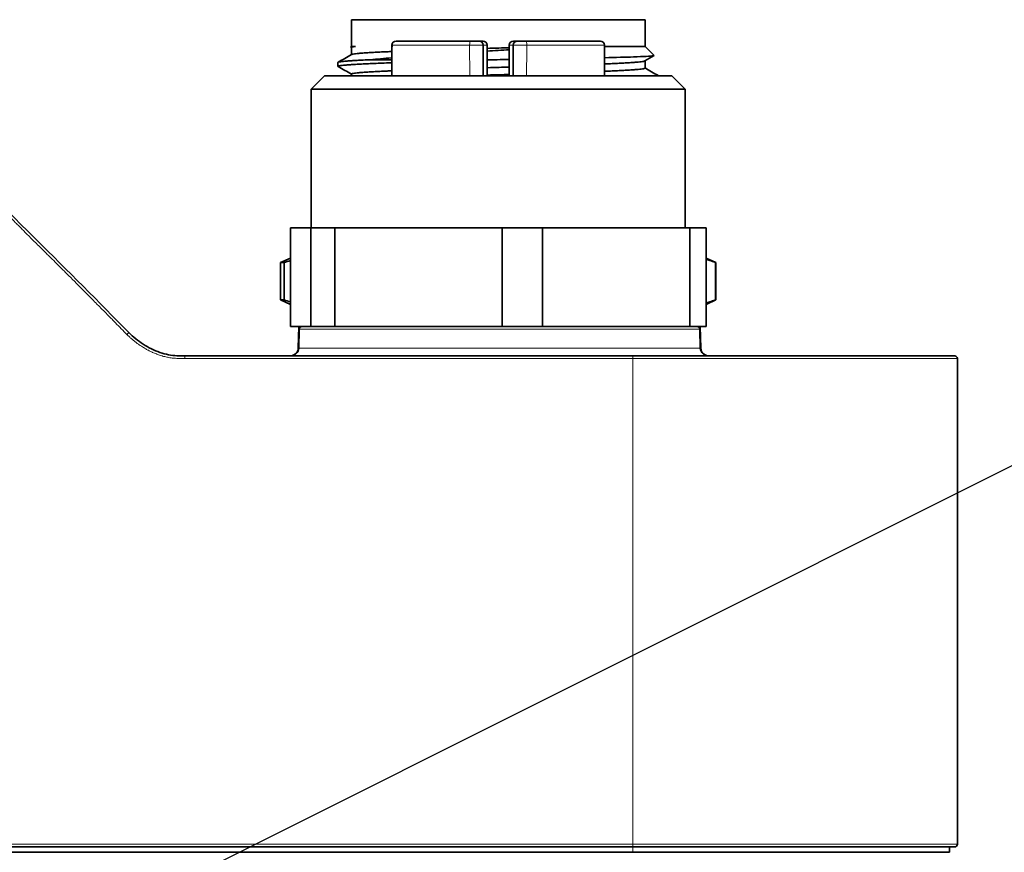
# Model space of a CAD drawing. Header units: millimetres. Extents: x 10 to 830, y 10 to 584.
# Tile 32 of 174: x 281 to 318, y 204 to 235. Entities that reach past the tile are written whole.
import ezdxf

# ---------------------------------------------------------------- set-up
doc = ezdxf.new("R2010")
doc.units = ezdxf.units.MM
doc.header["$LTSCALE"] = 2
for name, color, linetype, lineweight in [('Sichtbar (ISO)', 7, 'Continuous', 35), ('Sichtbar schmal (ISO)', 7, 'Continuous', 18), ('Symbol (ISO)', 7, 'Continuous', 25)]:
    doc.layers.add(name, color=color, linetype=linetype, lineweight=lineweight)
doc.styles.add('Notiztext (ISO)', font='isocpeur.ttf')
doc.dimstyles.new('Standard - Methode 1b (ISO)$7', dxfattribs={"dimscale": 2, "dimtxt": 3.5, "dimasz": 2.5, "dimexe": 2, "dimexo": 0, "dimgap": 0.762, "dimtad": 1, "dimtoh": 1, "dimdsep": 46, "dimtxsty": 'Notiztext (ISO)', "dimcen": 0.09, "dimdle": 10, "dimclrd": 256, "dimclre": 256, "dimclrt": 256, "dimazin": 2, "dimtfac": 1, "dimtmove": 0, "dimatfit": 3, "dimfxl": 1, "dimtolj": 1, "dimlwd": -1, "dimlwe": -1, "dimarcsym": 0})

msp = doc.modelspace()

# ---------------------------------------------------------------- linework, layer by layer
at = {"layer": 'Sichtbar (ISO)'}
for p, q in [((304.83471382, 234.86790503), (293.8348231, 234.86790503)), ((293.8348231, 233.86795967), (293.8348231, 234.86790503)), ((304.83471382, 233.86795967), (304.83471382, 234.86790503)), ((293.8348231, 233.86795967), (293.81083659, 233.84397316)), ((293.83482309, 233.82607584), (293.81267208, 233.83888094)), ((293.8348231, 233.86795967), (293.98875464, 233.86795967)), ((293.8348231, 233.55760476), (293.8348231, 233.83022109)), ((295.35695926, 233.91813818), (295.34914078, 232.76790502)), ((295.51688969, 234.06790481), (295.50816434, 234.06790495)), ((295.51688996, 234.06790502), (298.30312131, 234.06790502)), ((298.62084777, 234.0679049), (298.30312125, 234.06790481)), ((298.62085037, 234.06790502), (298.76701157, 234.06790502)), ((298.77805835, 232.76790502), (298.77203899, 233.91750873)), ((298.9182095, 233.9174967), (298.9242288, 232.76790502)), ((299.75132742, 233.9174967), (299.74530812, 232.76790502)), ((299.89749793, 233.91750873), (299.89147857, 232.76790502)), ((299.90252535, 234.06790502), (300.04868517, 234.06790502)), ((300.36641555, 234.06790481), (300.04868918, 234.06790492)), ((300.36641547, 234.06790502), (303.15264694, 234.06790502)), ((303.16137255, 234.06790496), (303.15264717, 234.06790481)), ((303.32039614, 232.76790502), (303.31257766, 233.91813818)), ((303.31291874, 233.86795967), (304.83471382, 233.86795967)), ((304.83471382, 233.86795967), (305.17568458, 233.52698891)), ((305.17394432, 233.52216549), (304.8277845, 233.32207012)), ((293.33476846, 233.11881519), (293.33476846, 233.26498537)), ((295.35321916, 233.36790503), (294.54609759, 233.36790503)), ((294.63476846, 233.22554924), (294.63476846, 233.22566018)), ((299.29994812, 233.36790503), (298.92108718, 233.36790503)), ((304.03476846, 233.24319055), (304.03476846, 233.24321881)), ((304.83471382, 233.05370242), (304.83471382, 233.32607556)), ((292.83476846, 232.76790502), (292.33476846, 232.26790502)), ((305.83476846, 232.76790502), (292.83476846, 232.76790502)), ((293.8348231, 232.76790502), (293.8348231, 232.8301848)), ((304.03476846, 232.96676423), (304.03476846, 232.96678496)), ((305.83476846, 232.76790502), (306.33476846, 232.26790502)), ((306.33476846, 232.26790502), (292.33476846, 232.26790502)), ((292.33476846, 227.06790502), (292.33476846, 232.26790502)), ((306.33476846, 227.06790502), (306.33476846, 232.26790502)), ((291.54975226, 227.06790502), (292.31235407, 227.06790502)), ((291.54975226, 223.36790502), (291.54975226, 227.06790502)), ((293.21175771, 227.06790502), (292.31235407, 227.06790502)), ((292.31235407, 227.06790502), (292.31235407, 223.36790502)), ((293.21175771, 227.06790502), (299.49020444, 227.06790502)), ((293.21175771, 223.36790502), (293.21175771, 227.06790502)), ((300.99677391, 227.06790502), (299.49020444, 227.06790502)), ((299.49020444, 227.06790502), (299.49020444, 223.36790502)), ((300.99677391, 227.06790502), (306.51261882, 227.06790502)), ((300.99677391, 223.36790502), (300.99677391, 227.06790502)), ((307.11978466, 227.06790502), (306.51261882, 227.06790502)), ((306.51261882, 227.06790502), (306.51261882, 223.36790502)), ((307.11978466, 223.36790502), (307.11978466, 227.06790502)), ((291.54975226, 225.93641444), (291.18464865, 225.76790508)), ((291.31646261, 225.76790508), (291.18464865, 225.76790508)), ((291.18464865, 224.36790502), (291.18464865, 225.76790508)), ((291.31646261, 224.36790502), (291.31646261, 225.76790508)), ((307.11978466, 225.93641444), (307.48488827, 225.76790508)), ((307.48488827, 225.76790508), (307.46879386, 225.76790508)), ((307.46879386, 225.76790508), (307.46879386, 224.36790502)), ((307.48488827, 224.36790502), (307.48488827, 225.76790508)), ((291.18464865, 224.36790502), (291.31646261, 224.36790502)), ((291.54975226, 224.19939567), (291.18464865, 224.36790502)), ((307.11978466, 224.19939567), (307.48488827, 224.36790502)), ((307.46879386, 224.36790502), (307.48488827, 224.36790502)), ((292.31235407, 223.36790502), (291.54975226, 223.36790502)), ((291.86643831, 223.36790502), (291.84528394, 222.56005194)), ((291.88221841, 223.27052272), (291.86361408, 222.56005194)), ((292.31235407, 223.36790502), (293.21175771, 223.36790502)), ((299.49020444, 223.36790502), (293.21175771, 223.36790502)), ((299.49020444, 223.36790502), (300.99677391, 223.36790502)), ((306.51261882, 223.36790502), (300.99677391, 223.36790502)), ((306.51261882, 223.36790502), (307.11978466, 223.36790502)), ((306.88731851, 223.27052272), (306.90592284, 222.56005194)), ((306.9030986, 223.36790502), (306.92425298, 222.56005194)), ((287.59919692, 222.26790502), (304.37804724, 222.26790502)), ((316.53476846, 203.96790502), (316.53476846, 222.16790502)), ((304.37804724, 203.86790502), (190.39148968, 203.86790502)), ((304.37804723, 203.66790502), (190.39148969, 203.66790502)), ((304.37804723, 203.66790502), (316.23476846, 203.66790502)), ((316.23476846, 203.86790502), (316.23476846, 203.66790502))]:
    msp.add_line(p, q, dxfattribs=at)
for centre, radius, start, end in [((295.50816207, 233.91670532), 0.15119963, 89.999141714, 179.457084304), ((298.62085001, 233.91670527), 0.15119963, 0.302917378, 90.000366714), ((298.76701157, 233.91670502), 0.1512, 0.299999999, 90), ((299.90252535, 233.91670502), 0.1512, 90, 179.7), ((300.04868693, 233.91670529), 0.15119963, 89.999636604, 179.69710524), ((303.16137482, 233.91670533), 0.15119963, 0.542914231, 90.000861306), ((291.98218415, 223.26790502), 0.1, 90, 178.5), ((306.78735277, 223.26790502), 0.1, 1.499999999, 90), ((291.54538674, 222.56790502), 0.3, 270, 358.5), ((291.56371688, 222.56790502), 0.3, 270, 358.5), ((307.20582003, 222.56790502), 0.3, 181.5, 269.999999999), ((307.22415018, 222.56790502), 0.3, 181.5, 270), ((316.43476846, 222.16790502), 0.1, 0, 90), ((316.43476846, 203.96790502), 0.1, 270, 0)]:
    msp.add_arc(centre, radius, start, end, dxfattribs=at)
msp.add_ellipse((298.36885496, 233.91539764), major_axis=(0.40318402, 0.00211109), ratio=0.0067970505, start_param=6.28313531, end_param=6.2831853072, dxfattribs=at)
for points in [[(293.98872821, 233.86793236), (293.85518228, 233.85830879), (293.79589135, 233.84853472), (293.81267065, 233.83887522)], [(293.34241446, 233.27297756), (293.5088104, 233.3691504), (293.67520271, 233.46532953), (293.84159031, 233.56151682)], [(298.91940897, 233.68850534), (299.19661686, 233.7068467), (299.47466388, 233.72507475), (299.75040259, 233.74354417)], [(293.8348231, 232.82607585), (293.67027569, 232.92119808), (293.50572374, 233.01631244), (293.34116828, 233.11142074)], [(294.54609759, 233.36790503), (294.78895774, 233.3914874), (295.06001016, 233.41485339), (295.35373488, 233.43849504)], [(298.92114024, 233.3577797), (299.04714648, 233.36113488), (299.17351683, 233.36451613), (299.29994812, 233.36790503)], [(299.74849023, 233.37550336), (299.59941455, 233.37298164), (299.4497832, 233.37045094), (299.29994812, 233.36790503)], [(304.83471382, 233.05760476), (304.99930288, 232.96245748), (305.16389655, 232.86731816), (305.32849376, 232.77218498)], [(291.31646261, 225.76790508), (291.39423521, 225.79345324), (291.47198961, 225.81755684), (291.54975226, 225.84013739)], [(291.54975226, 224.29567271), (291.47198961, 224.31825326), (291.39423521, 224.34235687), (291.31646261, 224.36790502)]]:
    msp.add_open_spline(points, degree=3, dxfattribs=at)
for points, knots in [([(293.98840632, 233.86788381), (293.95479104, 233.86378143), (293.89839426, 233.85553478), (293.84696879, 233.843082), (293.83497138, 233.83457074), (293.83482313, 233.83026391), (293.83482314, 233.83015578)], [0.00011014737, 0.00011014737, 0.00011014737, 0.00011014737, 0.03448275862, 0.06896551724, 0.10344827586, 0.10433631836, 0.10433631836, 0.10433631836, 0.10433631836]), ([(293.8415903, 233.56151682), (293.84478793, 233.56336535), (293.84911564, 233.56521615), (293.85457163, 233.56707115), (293.86676676, 233.57121741), (293.8845988, 233.57538464), (293.90801289, 233.57957301), (293.93142697, 233.58376138), (293.96042312, 233.58797086), (293.99491171, 233.59218019), (294.02940029, 233.59638952), (294.06934166, 233.6005747), (294.11469235, 233.60474192), (294.16004304, 233.60890913), (294.21080173, 233.61305829), (294.26673443, 233.61718254), (294.32266712, 233.6213068), (294.38381277, 233.62543019), (294.44998289, 233.6295743), (294.516153, 233.63371841), (294.58734755, 233.63788329), (294.66334746, 233.64206948), (294.73934736, 233.64625568), (294.82015265, 233.65046315), (294.9055134, 233.65467101), (294.99087415, 233.65887886), (295.08077335, 233.66307433), (295.17496886, 233.6672415), (295.23345261, 233.66982879), (295.29359196, 233.67240512), (295.3553065, 233.67497418)], [0.66381523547, 0.66381523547, 0.66381523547, 0.66381523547, 0.675, 0.675, 0.675, 0.7, 0.7, 0.7, 0.725, 0.725, 0.725, 0.75, 0.75, 0.75, 0.775, 0.775, 0.775, 0.8, 0.8, 0.8, 0.825, 0.825, 0.825, 0.85, 0.85, 0.85, 0.875, 0.875, 0.875, 0.89052190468, 0.89052190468, 0.89052190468, 0.89052190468]), ([(298.91886824, 233.79168831), (299.06409574, 233.79590568), (299.20966814, 233.80007883), (299.3553774, 233.80425452), (299.48726755, 233.80803418), (299.61927072, 233.81181594), (299.75079392, 233.81560977)], [0.45498396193, 0.45498396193, 0.45498396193, 0.45498396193, 0.54545454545, 0.54545454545, 0.54545454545, 0.6273448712, 0.6273448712, 0.6273448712, 0.6273448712]), ([(305.17576197, 233.5269538), (305.18047519, 233.52222877), (305.16608526, 233.51751519), (305.03694238, 233.49958659), (304.78963709, 233.48608745), (304.11053315, 233.46291767), (303.74441734, 233.4528146), (303.31583051, 233.44279586)], [1.93970761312, 1.93970761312, 1.93970761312, 1.93970761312, 2.02329506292, 2.02329506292, 2.25994467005, 2.25994467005, 2.43846485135, 2.43846485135, 2.43846485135, 2.43846485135]), ([(293.34116859, 233.11142111), (293.34092408, 233.11156224), (293.33381284, 233.115789), (293.33217975, 233.12417163), (293.36499765, 233.1364567), (293.43284788, 233.14860172), (293.53533271, 233.16063598), (293.6718478, 233.17275985), (293.84159615, 233.18511851), (294.04358356, 233.1974258), (294.27661922, 233.20959585), (294.53933848, 233.22164518), (294.83019487, 233.23373886), (295.10479951, 233.24442208), (295.28407943, 233.25097678), (295.35244098, 233.25342057)], [0.63330359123, 0.63330359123, 0.63330359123, 0.63330359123, 0.63414634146, 0.65853658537, 0.68292682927, 0.70731707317, 0.73170731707, 0.75609756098, 0.78048780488, 0.80487804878, 0.82926829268, 0.85365853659, 0.87804878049, 0.90243902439, 0.91698491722, 0.91698491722, 0.91698491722, 0.91698491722]), ([(294.54609759, 233.36790503), (294.45374428, 233.36379651), (294.36613514, 233.35972079), (294.28346278, 233.35565525), (294.20079043, 233.35158972), (294.12303905, 233.34752439), (294.05042643, 233.34345895), (293.97781382, 233.33939352), (293.91033912, 233.33532796), (293.84827017, 233.33128969), (293.78620122, 233.32725143), (293.72953397, 233.32323701), (293.67840371, 233.31918938), (293.66528578, 233.31815093), (293.65253113, 233.31710957), (293.64014432, 233.31606579), (293.6042506, 233.31304121), (293.57144567, 233.30999636), (293.54177216, 233.30694316), (293.50185842, 233.30283631), (293.46764022, 233.29873245), (293.43923256, 233.29466684), (293.4108249, 233.29060123), (293.38816295, 233.28653588), (293.37129984, 233.28247048), (293.35443673, 233.27840509), (293.34337242, 233.27433962), (293.33818754, 233.27028764), (293.33591966, 233.26851529), (293.33478486, 233.26675024), (293.33477851, 233.26498702)], [0, 0, 0, 0, 0.02857142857, 0.02857142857, 0.02857142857, 0.05714285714, 0.05714285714, 0.05714285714, 0.08571428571, 0.08571428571, 0.08571428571, 0.11428571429, 0.11428571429, 0.11428571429, 0.12161597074, 0.12161597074, 0.12161597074, 0.14285714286, 0.14285714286, 0.14285714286, 0.17142857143, 0.17142857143, 0.17142857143, 0.2, 0.2, 0.2, 0.22857142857, 0.22857142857, 0.22857142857, 0.24106859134, 0.24106859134, 0.24106859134, 0.24106859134]), ([(299.74700604, 233.0921755), (299.62128376, 233.08850569), (299.49523596, 233.08482155), (299.36916183, 233.08113712), (299.22517473, 233.0769292), (299.08115211, 233.07273563), (298.93753875, 233.06856843), (298.93257759, 233.06842447), (298.92761693, 233.06828054), (298.92265678, 233.06813665)], [0.828110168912, 0.828110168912, 0.828110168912, 0.828110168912, 0.85, 0.85, 0.85, 0.875, 0.875, 0.875, 0.87586363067, 0.87586363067, 0.87586363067, 0.87586363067]), ([(304.82778449, 233.32207012), (304.82576309, 233.32090158), (304.82329974, 233.31973483), (304.82039365, 233.31857014), (304.80999573, 233.31440293), (304.79393003, 233.3102622), (304.77229633, 233.3061365), (304.75066264, 233.30201081), (304.72343577, 233.2978854), (304.69069969, 233.2937391), (304.65796361, 233.28959279), (304.61971836, 233.28542551), (304.57608149, 233.28123707), (304.53244461, 233.27704864), (304.48341608, 233.27283908), (304.42914775, 233.2686297), (304.37487941, 233.26442033), (304.31541181, 233.26023703), (304.25084634, 233.25606977), (304.18628088, 233.25190251), (304.11661959, 233.24775138), (304.04215549, 233.24362707), (303.96769139, 233.23950276), (303.88838501, 233.2353793), (303.80448102, 233.23123513), (303.72057703, 233.22709096), (303.63207547, 233.22292602), (303.53924857, 233.21873976), (303.46781405, 233.21551824), (303.39381806, 233.21228412), (303.31739763, 233.20904692)], [0.36801279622, 0.36801279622, 0.36801279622, 0.36801279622, 0.375, 0.375, 0.375, 0.4, 0.4, 0.4, 0.425, 0.425, 0.425, 0.45, 0.45, 0.45, 0.475, 0.475, 0.475, 0.5, 0.5, 0.5, 0.525, 0.525, 0.525, 0.55, 0.55, 0.55, 0.575, 0.575, 0.575, 0.59423863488, 0.59423863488, 0.59423863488, 0.59423863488]), ([(295.35038644, 232.95115025), (295.29038703, 232.94861486), (295.23188241, 232.94608644), (295.17494775, 232.94356767), (295.08075281, 232.93940051), (294.99085682, 232.93525985), (294.90549703, 232.93113422), (294.82013723, 232.92700859), (294.73933319, 232.92288325), (294.66333418, 232.91873699), (294.58733517, 232.91459073), (294.51614115, 232.91042349), (294.44997143, 232.90623511), (294.3838017, 232.90204674), (294.32265628, 232.89783725), (294.26672405, 232.89362791), (294.21079183, 232.88941858), (294.16003066, 232.88523534), (294.11468065, 232.88106813), (294.06933064, 232.87690091), (294.02939319, 232.87274986), (293.99490542, 232.86862561), (293.96041765, 232.86450137), (293.93142236, 232.86037798), (293.908009, 232.85623387), (293.88459564, 232.85208976), (293.86676418, 232.84792488), (293.85456963, 232.84373869), (293.84237508, 232.8395525), (293.83581746, 232.83534503), (293.834917, 232.83113717), (293.8348453, 232.83080213), (293.83480931, 232.83046719), (293.83480903, 232.83013234)], [0.10988913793, 0.10988913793, 0.10988913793, 0.10988913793, 0.125, 0.125, 0.125, 0.15, 0.15, 0.15, 0.175, 0.175, 0.175, 0.2, 0.2, 0.2, 0.225, 0.225, 0.225, 0.25, 0.25, 0.25, 0.275, 0.275, 0.275, 0.3, 0.3, 0.3, 0.325, 0.325, 0.325, 0.35, 0.35, 0.35, 0.35199053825, 0.35199053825, 0.35199053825, 0.35199053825]), ([(298.92410341, 232.79185146), (298.92857925, 232.79198141), (298.9330555, 232.79211134), (298.93753214, 232.79224123), (299.08114565, 232.79640845), (299.22516838, 232.80054727), (299.36915458, 232.80467295), (299.49474726, 232.80827159), (299.62031293, 232.81187001), (299.74555727, 232.81548228)], [0.124220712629, 0.124220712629, 0.124220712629, 0.124220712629, 0.125, 0.125, 0.125, 0.15, 0.15, 0.15, 0.171806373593, 0.171806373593, 0.171806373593, 0.171806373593]), ([(303.31927669, 232.93260474), (303.39502631, 232.93575423), (303.46839005, 232.93890648), (303.53923473, 232.94207092), (303.63206152, 232.94621723), (303.7205635, 232.95038451), (303.80446813, 232.95457294), (303.88837277, 232.95876138), (303.96768005, 232.96297092), (304.04214472, 232.9671803), (304.11660939, 232.97138968), (304.186268, 232.97557491), (304.25083392, 232.97974217), (304.31539985, 232.98390943), (304.3748711, 232.98805862), (304.42913986, 232.99218294), (304.48340862, 232.99630725), (304.53243738, 233.00043071), (304.5760747, 233.00457488), (304.61971202, 233.00871904), (304.65795793, 233.01288398), (304.69069472, 233.01707024), (304.72343152, 233.02125651), (304.75065918, 233.02546406), (304.77229346, 233.02967197), (304.79392773, 233.03387988), (304.80999052, 233.03807539), (304.82038893, 233.04224259), (304.82995846, 233.04607762), (304.83473051, 233.04988859), (304.83472783, 233.05368744)], [0.40592019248, 0.40592019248, 0.40592019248, 0.40592019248, 0.425, 0.425, 0.425, 0.45, 0.45, 0.45, 0.475, 0.475, 0.475, 0.5, 0.5, 0.5, 0.525, 0.525, 0.525, 0.55, 0.55, 0.55, 0.575, 0.575, 0.575, 0.6, 0.6, 0.6, 0.625, 0.625, 0.625, 0.64800722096, 0.64800722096, 0.64800722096, 0.64800722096]), ([(305.32849377, 232.77218498), (305.32962872, 232.771529), (305.33061018, 232.77087333), (305.33143781, 232.77021802), (305.33241308, 232.76944581), (305.33317323, 232.76867496), (305.33371863, 232.76790502)], [0.3375177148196, 0.3375177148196, 0.3375177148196, 0.3375177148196, 0.3414634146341, 0.3414634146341, 0.3414634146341, 0.3461130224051, 0.3461130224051, 0.3461130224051, 0.3461130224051]), ([(278.46294149, 229.36639479), (278.59473702, 229.36639479), (278.72903636, 229.36267544), (278.8688564, 229.33573081), (279.01323185, 229.30790832), (279.16349358, 229.25532247), (279.30696024, 229.18308722), (279.4504269, 229.11085197), (279.5870985, 229.01896738), (279.70660623, 228.92250274), (279.82611395, 228.8260381), (279.92845772, 228.72499331), (280.03008657, 228.62434426), (280.36664118, 228.29103437), (280.6953553, 227.96206422), (281.02608433, 227.63195351), (281.35681336, 227.3018428), (281.68955743, 226.97059168), (282.02208209, 226.63956276), (283.20693162, 225.46004285), (284.38901124, 224.28336053), (285.49534846, 223.14209638)], [0, 0, 0, 0, 0.0432505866, 0.0432505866, 0.0432505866, 0.0879103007, 0.0879103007, 0.0879103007, 0.1325700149, 0.1325700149, 0.1325700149, 0.177229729, 0.177229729, 0.177229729, 0.3251250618, 0.3251250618, 0.3251250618, 0.4730203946, 0.4730203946, 0.4730203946, 1, 1, 1, 1]), ([(307.11978466, 225.8934401), (307.16871281, 225.87802475), (307.2850622, 225.83911388), (307.40138437, 225.79506015), (307.46879386, 225.76790508)], [0.75342363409, 0.75342363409, 0.75342363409, 0.75342363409, 0.85714285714, 1, 1, 1, 1]), ([(307.46879386, 224.36790502), (307.40138437, 224.34074996), (307.2850622, 224.29669623), (307.16871281, 224.25778535), (307.11978466, 224.24237)], [0, 0, 0, 0, 0.14285714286, 0.24657636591, 0.24657636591, 0.24657636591, 0.24657636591]), ([(285.42652927, 223.06941736), (285.42666036, 223.0695501), (285.42685955, 223.06975303), (285.43030072, 223.07323037), (285.43506391, 223.07805958), (285.44560791, 223.08873706), (285.4503125, 223.09350141), (285.4631048, 223.10645661), (285.47060751, 223.11405543), (285.48320732, 223.12681716), (285.4881938, 223.13186804), (285.49503905, 223.1388018), (285.49680669, 223.14059236), (285.49534846, 223.14209638)], [-0.016297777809, -0.016297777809, -0.016297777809, -0.016297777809, -0.016198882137, -0.016198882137, -0.013704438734, -0.013704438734, -0.011601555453, -0.011601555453, -0.007737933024, -0.007737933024, -0.003884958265, -0.003884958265, 0, 0, 0, 0]), ([(285.49534846, 223.14209638), (285.57621217, 223.06558042), (285.66419251, 222.98657051), (285.75861791, 222.9107328), (285.93535401, 222.76878731), (286.13400526, 222.63716612), (286.34364399, 222.53309577), (286.55328271, 222.42902543), (286.7741171, 222.35299495), (286.98584562, 222.31276258), (287.19757413, 222.27253021), (287.40022152, 222.26790502), (287.59919692, 222.26790502)], [0, 0, 0, 0, 0.1511692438, 0.1511692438, 0.1511692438, 0.4341128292, 0.4341128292, 0.4341128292, 0.7170564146, 0.7170564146, 0.7170564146, 1, 1, 1, 1]), ([(304.37804725, 222.26790502), (304.81214138, 222.26790502), (305.22791608, 222.26790502), (305.62337292, 222.26790502), (306.01882975, 222.26790502), (306.39396874, 222.26790502), (306.75479518, 222.26790502), (307.11562161, 222.26790503), (307.46213394, 222.26790502), (307.78996937, 222.26790502), (308.11780479, 222.26790502), (308.42696701, 222.26790502), (308.72014894, 222.26790502), (309.01333087, 222.26790502), (309.29053673, 222.26790502), (309.55718103, 222.26790502), (309.82382533, 222.26790503), (310.07989713, 222.26790502), (310.32381273, 222.26790502), (310.56772832, 222.26790502), (310.79948625, 222.26790503), (311.01590402, 222.26790502), (311.23232179, 222.26790502), (311.43341605, 222.26790502), (311.62163087, 222.26790502), (311.80984569, 222.26790502), (311.98517842, 222.26790502), (312.15003082, 222.26790502), (312.31488323, 222.26790502), (312.46925734, 222.26790503), (312.61402901, 222.26790502), (312.75880069, 222.26790502), (312.89399735, 222.26790502), (313.0252359, 222.26790502), (313.15647446, 222.26790502), (313.28375497, 222.26790501), (313.41076676, 222.26790502), (313.53777856, 222.26790503), (313.6644585, 222.26790502), (313.78733833, 222.26790502), (313.91021815, 222.26790502), (314.02928303, 222.26790503), (314.14113737, 222.26790502), (314.2529917, 222.26790502), (314.35770584, 222.26790503), (314.45665946, 222.26790502), (314.55561308, 222.26790502), (314.64885874, 222.26790502), (314.74066101, 222.26790502), (314.83246327, 222.26790503), (314.92277368, 222.26790502), (315.01207143, 222.26790502), (315.10136917, 222.26790503), (315.18960646, 222.26790503), (315.27499983, 222.26790502), (315.36039321, 222.26790502), (315.44297132, 222.26790502), (315.5225022, 222.26790502), (315.60203308, 222.26790502), (315.67849224, 222.26790502), (315.75098257, 222.26790502), (315.82347291, 222.26790502), (315.89198921, 222.26790502), (315.95558706, 222.26790502), (316.01918491, 222.26790502), (316.07786463, 222.26790502), (316.13014397, 222.26790502), (316.1824233, 222.26790502), (316.22826986, 222.26790502), (316.26670499, 222.26790502), (316.30514012, 222.26790502), (316.33612735, 222.26790502), (316.36001828, 222.26790502), (316.38390922, 222.26790503), (316.40065205, 222.26790503), (316.41175245, 222.26790502), (316.42285285, 222.26790502), (316.4283888, 222.26790503), (316.43135015, 222.26790502), (316.43431151, 222.26790502), (316.43477035, 222.26790502), (316.43476846, 222.26790502)], [0, 0, 0, 0, 0.037037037, 0.037037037, 0.037037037, 0.0740740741, 0.0740740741, 0.0740740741, 0.1111111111, 0.1111111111, 0.1111111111, 0.1481481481, 0.1481481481, 0.1481481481, 0.1851851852, 0.1851851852, 0.1851851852, 0.2222222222, 0.2222222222, 0.2222222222, 0.2592592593, 0.2592592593, 0.2592592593, 0.2962962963, 0.2962962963, 0.2962962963, 0.3333333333, 0.3333333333, 0.3333333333, 0.3703703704, 0.3703703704, 0.3703703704, 0.4074074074, 0.4074074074, 0.4074074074, 0.4444444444, 0.4444444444, 0.4444444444, 0.4814814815, 0.4814814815, 0.4814814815, 0.5185185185, 0.5185185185, 0.5185185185, 0.5555555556, 0.5555555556, 0.5555555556, 0.5925925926, 0.5925925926, 0.5925925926, 0.6296296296, 0.6296296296, 0.6296296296, 0.6666666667, 0.6666666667, 0.6666666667, 0.7037037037, 0.7037037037, 0.7037037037, 0.7407407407, 0.7407407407, 0.7407407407, 0.7777777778, 0.7777777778, 0.7777777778, 0.8148148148, 0.8148148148, 0.8148148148, 0.8518518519, 0.8518518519, 0.8518518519, 0.8888888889, 0.8888888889, 0.8888888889, 0.9259259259, 0.9259259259, 0.9259259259, 0.962962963, 0.962962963, 0.962962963, 1, 1, 1, 1]), ([(316.43476846, 203.86790502), (316.43476845, 203.86790502), (316.43448658, 203.86790502), (316.43298951, 203.86790502), (316.43149244, 203.86790502), (316.42880871, 203.86790502), (316.42320219, 203.86790503), (316.41759566, 203.86790503), (316.4091521, 203.86790511), (316.39456023, 203.86790505), (316.37996835, 203.867905), (316.35901995, 203.86790501), (316.33062633, 203.86790503), (316.30223271, 203.86790506), (316.26645417, 203.86790502), (316.22358355, 203.86790502), (316.18071293, 203.86790503), (316.13080176, 203.86790502), (316.07502757, 203.86790502), (316.01925337, 203.86790502), (315.95760398, 203.86790502), (315.89164681, 203.86790502), (315.82568964, 203.86790502), (315.75544139, 203.86790502), (315.68193495, 203.86790502), (315.60842851, 203.86790502), (315.531669, 203.86790502), (315.45221716, 203.86790502), (315.37276531, 203.86790502), (315.29062073, 203.86790502), (315.20648406, 203.86790502), (315.12234739, 203.86790503), (315.03627032, 203.86790502), (314.94663109, 203.86790503), (314.85699185, 203.86790503), (314.76383821, 203.86790504), (314.66274173, 203.86790503), (314.56164525, 203.86790502), (314.45251929, 203.86790503), (314.33571156, 203.86790503), (314.21890384, 203.86790502), (314.09435157, 203.86790502), (313.96722899, 203.86790503), (313.84010641, 203.86790504), (313.71049708, 203.86790502), (313.57898651, 203.86790503), (313.44747593, 203.86790503), (313.31412019, 203.86790503), (313.17210461, 203.86790503), (313.03008903, 203.86790502), (312.87937272, 203.86790503), (312.71647863, 203.86790503), (312.55358454, 203.86790502), (312.37848394, 203.86790502), (312.19152242, 203.86790503), (312.00456089, 203.86790504), (311.80577405, 203.86790506), (311.59160687, 203.86790504), (311.37743969, 203.86790501), (311.14787115, 203.867905), (310.90605285, 203.86790505), (310.66423456, 203.8679051), (310.41021974, 203.8679051), (310.13361092, 203.86790505), (309.8570021, 203.867905), (309.55774917, 203.86790504), (309.24594869, 203.86790503), (308.93414821, 203.86790502), (308.60977144, 203.86790499), (308.30184384, 203.86790505), (307.99391623, 203.86790512), (307.70246149, 203.86790503), (307.4322881, 203.86790502), (307.16211471, 203.86790502), (306.91322167, 203.86790502), (306.67994846, 203.86790502), (306.44667524, 203.86790502), (306.22902024, 203.86790502), (306.02318287, 203.86790502), (305.8173455, 203.86790502), (305.62332546, 203.86790502), (305.43727807, 203.86790502), (305.25123067, 203.86790502), (305.07315586, 203.86790502), (304.89726104, 203.86790502), (304.72136622, 203.86790502), (304.54765137, 203.86790502), (304.37804725, 203.86790502)], [0.00000000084, 0.00000000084, 0.00000000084, 0.00000000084, 0.03448275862, 0.03448275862, 0.03448275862, 0.06896551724, 0.06896551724, 0.06896551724, 0.10344827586, 0.10344827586, 0.10344827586, 0.13793103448, 0.13793103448, 0.13793103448, 0.1724137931, 0.1724137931, 0.1724137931, 0.20689655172, 0.20689655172, 0.20689655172, 0.24137931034, 0.24137931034, 0.24137931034, 0.27586206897, 0.27586206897, 0.27586206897, 0.31034482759, 0.31034482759, 0.31034482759, 0.34482758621, 0.34482758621, 0.34482758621, 0.37931034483, 0.37931034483, 0.37931034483, 0.41379310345, 0.41379310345, 0.41379310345, 0.44827586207, 0.44827586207, 0.44827586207, 0.48275862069, 0.48275862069, 0.48275862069, 0.51724137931, 0.51724137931, 0.51724137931, 0.55172413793, 0.55172413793, 0.55172413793, 0.58620689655, 0.58620689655, 0.58620689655, 0.62068965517, 0.62068965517, 0.62068965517, 0.65517241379, 0.65517241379, 0.65517241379, 0.68965517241, 0.68965517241, 0.68965517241, 0.72413793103, 0.72413793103, 0.72413793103, 0.75862068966, 0.75862068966, 0.75862068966, 0.79310344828, 0.79310344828, 0.79310344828, 0.8275862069, 0.8275862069, 0.8275862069, 0.86206896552, 0.86206896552, 0.86206896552, 0.89655172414, 0.89655172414, 0.89655172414, 0.93103448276, 0.93103448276, 0.93103448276, 0.96551724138, 0.96551724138, 0.96551724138, 1, 1, 1, 1])]:
    msp.add_open_spline(points, degree=3, knots=knots, dxfattribs=at)
at = {"layer": 'Sichtbar schmal (ISO)'}
for p, q in [((295.3709232, 233.91749673), (298.26367786, 233.91749673)), ((298.27051493, 232.76790502), (298.26367602, 233.91749468)), ((298.77203905, 233.91749671), (298.7720495, 233.91749671)), ((298.7720495, 233.9174967), (298.9182095, 233.9174967)), ((299.75132742, 233.9174967), (299.89748742, 233.9174967)), ((299.89748742, 233.91749674), (299.89749787, 233.91749674)), ((300.40585899, 233.91749673), (303.29861372, 233.91749673)), ((306.88731851, 223.27052272), (291.88221841, 223.27052272)), ((291.86361408, 222.56005194), (291.84528394, 222.56005194)), ((306.90592284, 222.56005194), (291.86361408, 222.56005194)), ((306.92425298, 222.56005194), (306.90592284, 222.56005194)), ((287.59919692, 222.16790502), (287.59919692, 222.26790502)), ((287.59919692, 222.16790502), (304.37804722, 222.16790502)), ((304.37804721, 203.96790502), (304.37804721, 222.16790502)), ((304.37804722, 222.16790502), (316.53476846, 222.16790502)), ((304.37804723, 222.16790502), (304.37804723, 222.26790502)), ((304.37804722, 203.96790502), (190.3914897, 203.96790502)), ((316.53476846, 203.96790502), (304.37804722, 203.96790502)), ((304.37804723, 203.96790502), (304.37804723, 203.86790502)), ((304.37804723, 203.66790502), (304.37804723, 203.86790502))]:
    msp.add_line(p, q, dxfattribs=at)
for centre, major_axis, ratio, start_param, end_param in [((295.7601395, 233.91539764), (-0.40318024, 0.00274054), 0.0052358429, 6.2831779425, 6.5471093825), ((295.7601395, 233.91539764), (-0.40318024, 0.00274054), 0.0052358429, 6.2761380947, 6.2831853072), ((295.5168875, 233.91670518), (0.00000138, 0.15119963), 0.9653742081, 6.2831787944, 7.8487691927), ((298.36885496, 233.91539764), (0.40318402, 0.00211109), 0.0067970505, 0.0000000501, 1.8346848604), ((298.30312104, 233.91670518), (-0.00000039, 0.15119963), 0.2608692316, 6.2831694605, 7.8487597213), ((300.30068196, 233.91539764), (-0.40318402, 0.00211109), 0.0067970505, 4.4485004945, 6.2831853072), ((300.36641591, 233.91670518), (0.00000037, 0.15119963), 0.2608690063, 4.7176108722, 6.2832013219), ((303.15264938, 233.91670518), (-0.00000143, 0.15119963), 0.9653741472, 4.7176149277, 6.2831914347), ((302.90939742, 233.91539764), (0.40318024, 0.00274054), 0.0052358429, 6.0192614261, 6.2831928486), ((302.90939742, 233.91539764), (0.40318024, 0.00274054), 0.0052358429, 0.0000000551, 0.0070568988)]:
    msp.add_ellipse(centre, major_axis=major_axis, ratio=ratio, start_param=start_param, end_param=end_param, dxfattribs=at)
for points in [[(295.37092318, 233.91749464), (295.36822939, 233.53429876), (295.36553913, 233.1511021), (295.36285202, 232.76790502)], [(300.40585899, 233.91749464), (300.40358153, 233.53429876), (300.40130521, 233.15110211), (300.39902899, 232.76790502)], [(303.30668489, 232.76790502), (303.30399779, 233.15110211), (303.30130752, 233.53429876), (303.29861373, 233.91749464)]]:
    msp.add_open_spline(points, degree=3, dxfattribs=at)
for points, knots in [([(278.46294149, 229.26639479), (278.49398376, 229.2663949), (278.52440502, 229.26618155), (278.55427006, 229.26554665), (278.5841351, 229.26491176), (278.61344389, 229.26385427), (278.64200368, 229.26224171), (278.67056346, 229.26062915), (278.6983744, 229.25846327), (278.72550443, 229.25567761), (278.75263447, 229.25289195), (278.77908382, 229.2494893), (278.80512617, 229.24537843), (278.83116853, 229.24126757), (278.85680332, 229.23644544), (278.88241876, 229.23085017), (278.90803419, 229.2252549), (278.93362999, 229.21888452), (278.95955989, 229.21167303), (278.96310023, 229.21068841), (278.96664679, 229.20968791), (278.97020097, 229.2086711), (278.99267801, 229.2022407), (279.01546219, 229.19516376), (279.03890863, 229.18726705), (279.04323134, 229.18581117), (279.04757643, 229.18432722), (279.05194606, 229.18281381), (279.07502505, 229.17482051), (279.09879175, 229.16601075), (279.12354449, 229.15614041), (279.12887689, 229.15401408), (279.13425497, 229.15183842), (279.13967827, 229.14961189), (279.16419612, 229.13954613), (279.18964023, 229.12844153), (279.21595419, 229.11612754), (279.22250246, 229.11306319), (279.22910487, 229.10992418), (279.23575983, 229.10670812), (279.26176305, 229.09414185), (279.28856895, 229.08039789), (279.31611439, 229.06536918), (279.32395641, 229.0610906), (279.3318579, 229.05670785), (279.33982089, 229.05221677), (279.36698667, 229.03689541), (279.39487022, 229.02031342), (279.42352513, 229.00230395), (279.43270687, 228.99653327), (279.44196786, 228.99061613), (279.45129337, 228.98455731), (279.47960249, 228.96616478), (279.50850451, 228.94646157), (279.53758394, 228.92558847), (279.54802948, 228.91809069), (279.55850013, 228.91044255), (279.56896127, 228.9026652), (279.59721654, 228.8816588), (279.62539654, 228.85970216), (279.6529219, 228.83726964), (279.66404599, 228.82820376), (279.67506439, 228.81906222), (279.6859668, 228.80986025), (279.71202904, 228.78786293), (279.73742834, 228.76551998), (279.76211144, 228.74314161), (279.77325163, 228.73304161), (279.78424615, 228.72293301), (279.7951197, 228.71281685), (279.8184168, 228.69114248), (279.8411602, 228.66943517), (279.86361698, 228.6476999), (279.87483028, 228.63684688), (279.88596888, 228.62598778), (279.89707594, 228.61510948), (279.91859495, 228.59403366), (279.93999548, 228.57288594), (279.96152271, 228.55155805), (279.9733762, 228.53981432), (279.98526965, 228.52801191), (279.99725197, 228.51612398), (280.0182629, 228.49527855), (280.03954732, 228.47417056), (280.06132446, 228.45256156), (280.07448625, 228.4395014), (280.08782876, 228.4262613), (280.10138866, 228.41279947), (280.12305952, 228.39128532), (280.14528544, 228.3692047), (280.16822841, 228.34639896), (280.18340858, 228.33130959), (280.19890129, 228.31590144), (280.21471409, 228.30016959), (280.23775459, 228.27724704), (280.26147472, 228.25363727), (280.28589453, 228.2293218), (280.30361799, 228.21167407), (280.32170984, 228.19365441), (280.34016315, 228.17526896), (280.36458484, 228.15093705), (280.3896396, 228.12596442), (280.41531254, 228.10036642), (280.43574196, 228.07999663), (280.45656256, 228.05923058), (280.47779094, 228.03805264), (280.50339692, 228.0125075), (280.52959618, 227.98636308), (280.55641777, 227.95959194), (280.57975029, 227.93630331), (280.60355373, 227.91254035), (280.62786022, 227.88827198), (280.6546593, 227.86151495), (280.68206987, 227.83414353), (280.71013545, 227.80611641), (280.7367946, 227.7794938), (280.76404472, 227.75227965), (280.79191045, 227.72445196), (280.81998783, 227.69641291), (280.84869023, 227.66775095), (280.87804278, 227.638444), (280.908501, 227.60803308), (280.93965921, 227.57692741), (280.97152345, 227.54512506), (281.00084278, 227.51586269), (281.0307599, 227.48601053), (281.061278, 227.45556538), (281.0959007, 227.42102545), (281.13129716, 227.38572251), (281.16747198, 227.34965165), (281.19783731, 227.31937358), (281.22875107, 227.28855443), (281.26021613, 227.25719121), (281.2992613, 227.21827242), (281.3391552, 227.17851577), (281.37993669, 227.1378823), (281.4111714, 227.10676096), (281.44292677, 227.07512527), (281.47522016, 227.04295766), (281.51905968, 226.99928888), (281.56389071, 226.95463979), (281.60977942, 226.90894318), (281.64182819, 226.87702858), (281.67439287, 226.84460302), (281.70749593, 226.81164356), (281.75671502, 226.76263798), (281.80712432, 226.71245207), (281.85879357, 226.66101396), (281.89163307, 226.62832136), (281.92498153, 226.59512292), (281.95885673, 226.5614001), (282.01413102, 226.50637445), (282.07080777, 226.44995266), (282.12895732, 226.39206002), (282.1625164, 226.35864921), (282.196566, 226.3247485), (282.23111953, 226.2903434), (282.29313257, 226.22859676), (282.35676876, 226.1652256), (282.42211229, 226.10013798), (282.45626625, 226.06611778), (282.49088664, 226.03162862), (282.52598533, 225.99665725), (282.59544729, 225.92744727), (282.66678266, 225.85634872), (282.74010018, 225.7832398), (282.77470779, 225.74873066), (282.80975701, 225.71377358), (282.84525912, 225.67835558), (282.92298264, 225.6008162), (283.00287695, 225.52106789), (283.08505815, 225.43897308), (283.11994146, 225.40412644), (283.15523676, 225.368857), (283.19095276, 225.33315404), (283.27780589, 225.24633263), (283.36714709, 225.15694796), (283.45915634, 225.06478517), (283.49412156, 225.0297616), (283.52947203, 224.99433679), (283.56521742, 224.95849873), (283.6622301, 224.86123458), (283.76215226, 224.7609272), (283.86512523, 224.65738013), (283.89993505, 224.62237624), (283.93509346, 224.58700207), (283.97060566, 224.55124981), (284.07880885, 224.44231518), (284.19029757, 224.32987135), (284.30614243, 224.21274638), (284.3407875, 224.17771847), (284.37582205, 224.14227175), (284.41127424, 224.10637443), (284.53309059, 223.98302859), (284.65983965, 223.85436439), (284.79129795, 223.72044971), (284.82602452, 223.68507426), (284.86107962, 223.64933231), (284.8964588, 223.61322486), (285.03514037, 223.47168855), (285.17880352, 223.32453768), (285.32737703, 223.17159623), (285.36018795, 223.13782069), (285.39323823, 223.10376263), (285.42652676, 223.06941987)], [0, 0, 0, 0, 0.027027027, 0.027027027, 0.027027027, 0.0540540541, 0.0540540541, 0.0540540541, 0.0810810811, 0.0810810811, 0.0810810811, 0.1081081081, 0.1081081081, 0.1081081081, 0.1351351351, 0.1351351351, 0.1351351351, 0.1621621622, 0.1621621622, 0.1621621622, 0.1658523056, 0.1658523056, 0.1658523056, 0.1891891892, 0.1891891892, 0.1891891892, 0.1934917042, 0.1934917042, 0.1934917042, 0.2162162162, 0.2162162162, 0.2162162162, 0.22111168, 0.22111168, 0.22111168, 0.2432432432, 0.2432432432, 0.2432432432, 0.2487507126, 0.2487507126, 0.2487507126, 0.2702702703, 0.2702702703, 0.2702702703, 0.2763967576, 0.2763967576, 0.2763967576, 0.2972972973, 0.2972972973, 0.2972972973, 0.3039943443, 0.3039943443, 0.3039943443, 0.3243243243, 0.3243243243, 0.3243243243, 0.3316270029, 0.3316270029, 0.3316270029, 0.3513513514, 0.3513513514, 0.3513513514, 0.3593227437, 0.3593227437, 0.3593227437, 0.3783783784, 0.3783783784, 0.3783783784, 0.3869787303, 0.3869787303, 0.3869787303, 0.4054054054, 0.4054054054, 0.4054054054, 0.4146063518, 0.4146063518, 0.4146063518, 0.4324324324, 0.4324324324, 0.4324324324, 0.4422479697, 0.4422479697, 0.4422479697, 0.4594594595, 0.4594594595, 0.4594594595, 0.4698618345, 0.4698618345, 0.4698618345, 0.4864864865, 0.4864864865, 0.4864864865, 0.4974861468, 0.4974861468, 0.4974861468, 0.5135135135, 0.5135135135, 0.5135135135, 0.5251458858, 0.5251458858, 0.5251458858, 0.5405405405, 0.5405405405, 0.5405405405, 0.5527909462, 0.5527909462, 0.5527909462, 0.5675675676, 0.5675675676, 0.5675675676, 0.5804219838, 0.5804219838, 0.5804219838, 0.5945945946, 0.5945945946, 0.5945945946, 0.6080569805, 0.6080569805, 0.6080569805, 0.6216216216, 0.6216216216, 0.6216216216, 0.6356972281, 0.6356972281, 0.6356972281, 0.6486486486, 0.6486486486, 0.6486486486, 0.6633420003, 0.6633420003, 0.6633420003, 0.6756756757, 0.6756756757, 0.6756756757, 0.6909805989, 0.6909805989, 0.6909805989, 0.7027027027, 0.7027027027, 0.7027027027, 0.7186159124, 0.7186159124, 0.7186159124, 0.7297297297, 0.7297297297, 0.7297297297, 0.7462542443, 0.7462542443, 0.7462542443, 0.7567567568, 0.7567567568, 0.7567567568, 0.7738937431, 0.7738937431, 0.7738937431, 0.7837837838, 0.7837837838, 0.7837837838, 0.8015333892, 0.8015333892, 0.8015333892, 0.8108108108, 0.8108108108, 0.8108108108, 0.8291712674, 0.8291712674, 0.8291712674, 0.8378378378, 0.8378378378, 0.8378378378, 0.8568112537, 0.8568112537, 0.8568112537, 0.8648648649, 0.8648648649, 0.8648648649, 0.8844494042, 0.8844494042, 0.8844494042, 0.8918918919, 0.8918918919, 0.8918918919, 0.9120907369, 0.9120907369, 0.9120907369, 0.9189189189, 0.9189189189, 0.9189189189, 0.9397239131, 0.9397239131, 0.9397239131, 0.9459459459, 0.9459459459, 0.9459459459, 0.967325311, 0.967325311, 0.967325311, 0.972972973, 0.972972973, 0.972972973, 0.9951110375, 0.9951110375, 0.9951110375, 1, 1, 1, 1]), ([(285.42652796, 223.06941856), (285.43378326, 223.06255992), (285.44113382, 223.05564374), (285.44857084, 223.04868298), (285.45942724, 223.03852181), (285.4704679, 223.02826566), (285.4816645, 223.01795448), (285.49003401, 223.01024683), (285.49849083, 223.00250864), (285.50708225, 222.99470354), (285.51785781, 222.9849142), (285.52884496, 222.97501945), (285.54013953, 222.96495076), (285.54995929, 222.9561968), (285.56001144, 222.94731139), (285.57034677, 222.93826545), (285.58137703, 222.92861129), (285.59272976, 222.91877419), (285.60446948, 222.90872222), (285.61635651, 222.89854412), (285.62863968, 222.88814606), (285.64138615, 222.87750282), (285.65302361, 222.86778559), (285.66504736, 222.85786403), (285.67750793, 222.847722), (285.69219126, 222.8357708), (285.70748201, 222.82351237), (285.72341943, 222.81096411), (285.73582052, 222.80120017), (285.74861318, 222.79126096), (285.76181618, 222.78115315), (285.78000105, 222.76723136), (285.79896411, 222.75299105), (285.81870814, 222.73848786), (285.83172194, 222.72892842), (285.84507501, 222.71925477), (285.85876887, 222.70948456), (285.88092197, 222.69367889), (285.90396656, 222.67762018), (285.9279289, 222.66137285), (285.94125132, 222.65233977), (285.95485744, 222.64324848), (285.96875204, 222.63411152), (285.99527794, 222.61666834), (286.02285546, 222.59905851), (286.05157238, 222.58134625), (286.06495352, 222.57309293), (286.07858212, 222.56481757), (286.09246819, 222.55652929), (286.12400855, 222.53770357), (286.15687383, 222.51880863), (286.19125, 222.49994306), (286.20448831, 222.49267791), (286.21795087, 222.48541755), (286.2316475, 222.47816964), (286.26911701, 222.45834171), (286.30834183, 222.43860181), (286.34968473, 222.41907758), (286.36269728, 222.41293239), (286.37591985, 222.40680936), (286.38936382, 222.40071306), (286.43438608, 222.38029727), (286.48189642, 222.36019715), (286.53156853, 222.34093875), (286.54385385, 222.33617561), (286.55627113, 222.33146375), (286.56881517, 222.32681145), (286.62220773, 222.30700938), (286.67791734, 222.28832235), (286.73255202, 222.27199776), (286.74265131, 222.26898014), (286.75271305, 222.26604083), (286.76271461, 222.26318533), (286.81908006, 222.2470927), (286.87355373, 222.23367167), (286.92820689, 222.22230456), (286.93571382, 222.22074322), (286.94322446, 222.21922154), (286.95074393, 222.2177377), (287.00800924, 222.20643738), (287.06577445, 222.19728486), (287.12748036, 222.18994795), (287.13286661, 222.18930751), (287.13828287, 222.1886816), (287.14373155, 222.18807007), (287.21160133, 222.18045276), (287.28449833, 222.17506904), (287.36060988, 222.17194264), (287.43672142, 222.16881623), (287.51604728, 222.16790158), (287.59919692, 222.16790502)], [0.00000027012, 0.00000027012, 0.00000027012, 0.00000027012, 0.02540895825, 0.02540895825, 0.02540895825, 0.0625, 0.0625, 0.0625, 0.09022572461, 0.09022572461, 0.09022572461, 0.125, 0.125, 0.125, 0.15523357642, 0.15523357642, 0.15523357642, 0.1875, 0.1875, 0.1875, 0.22017128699, 0.22017128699, 0.22017128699, 0.25, 0.25, 0.25, 0.28514965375, 0.28514965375, 0.28514965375, 0.3125, 0.3125, 0.3125, 0.35017043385, 0.35017043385, 0.35017043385, 0.375, 0.375, 0.375, 0.41516778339, 0.41516778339, 0.41516778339, 0.4375, 0.4375, 0.4375, 0.48013396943, 0.48013396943, 0.48013396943, 0.5, 0.5, 0.5, 0.5451230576, 0.5451230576, 0.5451230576, 0.5625, 0.5625, 0.5625, 0.61003766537, 0.61003766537, 0.61003766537, 0.625, 0.625, 0.625, 0.67510709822, 0.67510709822, 0.67510709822, 0.6875, 0.6875, 0.6875, 0.74024924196, 0.74024924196, 0.74024924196, 0.75, 0.75, 0.75, 0.80495201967, 0.80495201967, 0.80495201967, 0.8125, 0.8125, 0.8125, 0.86998241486, 0.86998241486, 0.86998241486, 0.875, 0.875, 0.875, 0.9375, 0.9375, 0.9375, 1, 1, 1, 1])]:
    msp.add_open_spline(points, degree=3, knots=knots, dxfattribs=at)

# ---------------------------------------------------------------- leaders
at = {"layer": 'Symbol (ISO)', "annotation_type": 0, "has_hookline": 1, "hookline_direction": 0, "text_width": 42.6935598}
msp.add_leader([(282.64655974, 200.17811119), (334.63294488, 226.19182014), (339.63294488, 226.19182014)], dimstyle='Standard - Methode 1b (ISO)$7', override={"dimtad": 0}, dxfattribs=at)

doc.saveas('drawing.dxf')
